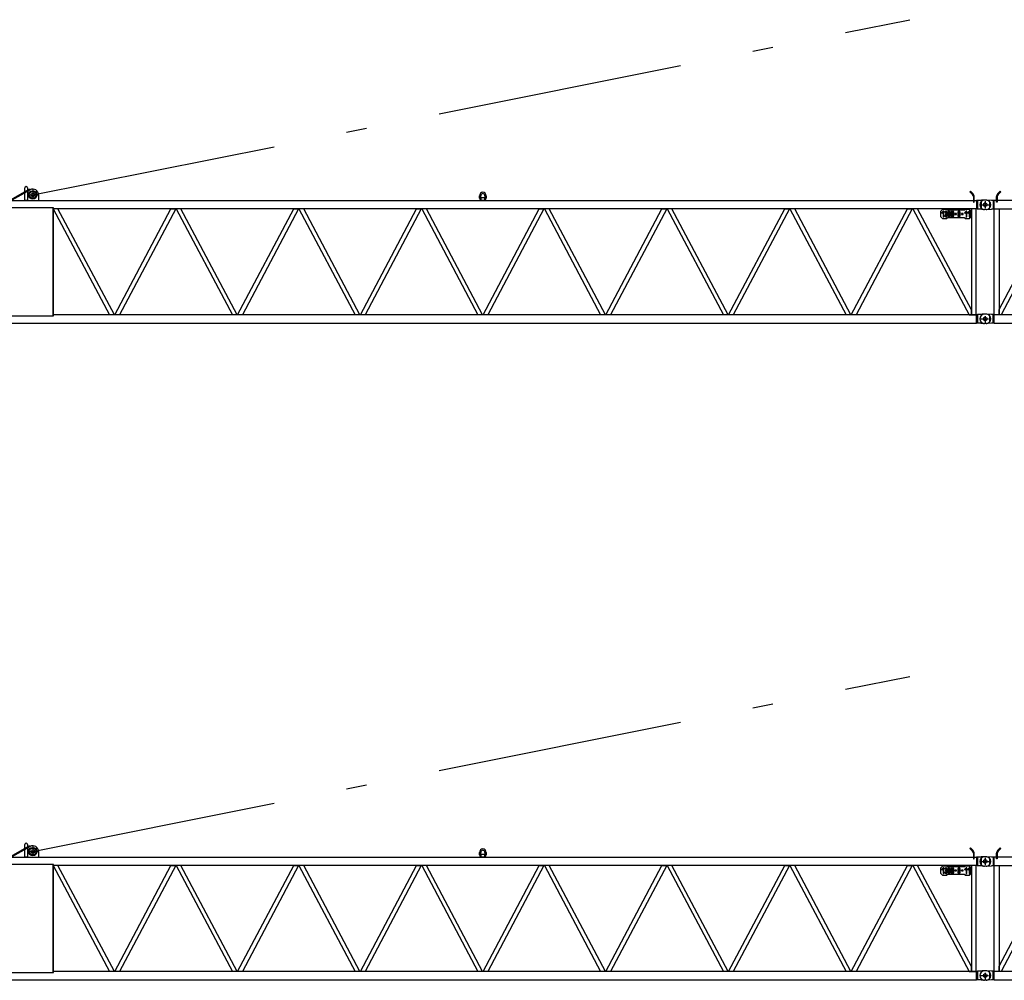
# Model space of a CAD drawing. Extents: x 12936 to 154086, y 9945 to 78013.
# Tile 19 of 64: x 37231 to 49232, y 41297 to 53000. Entities that reach past the tile are written whole.
import ezdxf

# ---------------------------------------------------------------- set-up
doc = ezdxf.new("R2010")
doc.units = 0
doc.header["$LTSCALE"] = 100
doc.header["$MEASUREMENT"] = 0
doc.linetypes.add('CENTER', pattern=[50.5, 30, -9, 2.5, -9])
doc.layers.get('0').update_dxf_attribs({"linetype": 'CONTINUOUS'})
doc.layers.add('1', color=7, linetype='CONTINUOUS')
doc.layers.add('16', color=7, linetype='CONTINUOUS')

# ---------------------------------------------------------------- blocks, each defined once
blk = doc.blocks.new('*G642642')
at = {"layer": '16', "color": 7, "linetype": 'CONTINUOUS'}
for p, q in [((49009.0045, 50803.013392), (48989.998, 50803.013392)), ((49019.965, 50802.519892), (49022.728, 50802.251392)), ((49009.0045, 50687.016892), (48989.998, 50687.016892)), ((49009.0045, 49297.012342), (48989.998, 49297.012342))]:
    blk.add_line(p, q, dxfattribs=at)
for centre, radius, start in [((49010.014, 50703.009892), 100.003051, 84.288887), ((49009.0045, 49355.011042), 58.007813, 80.731326)]:
    blk.add_arc(centre, radius, start, 90, dxfattribs=at)
blk = doc.blocks.new('*G643643')
at = {"layer": '16', "color": 7, "linetype": 'CONTINUOUS'}
for p, q in [((49149.067, 50879.166892), (49180.36, 50910.459892)), ((49187.4325, 50903.391892), (49156.135, 50872.094392)), ((49180.36, 50910.459892), (49187.4325, 50903.391892)), ((48948.004, 50783.937892), (48948.004, 50706.090892)), ((49010.017, 50803.013392), (48991.006, 50803.013392)), ((49095.064, 50797.011892), (49075.006, 50797.011892)), ((49095.064, 50797.011892), (49095.064, 50693.012392)), ((49109.6575, 50795.313892), (49095.064, 50797.011892)), ((60890.797, 50795.313892), (49109.6575, 50795.313892)), ((49109.6575, 50694.716392), (49109.6575, 50795.313892)), ((49135.009, 50775.162892), (49135.009, 50845.223392)), ((49145.0065, 50775.162892), (49135.009, 50775.162892)), ((49145.0065, 50845.223392), (49145.0065, 50775.162892)), ((49010.017, 50687.016892), (48991.006, 50687.016892)), ((49095.064, 50693.012392), (49075.006, 50693.012392)), ((49109.8555, 50694.212392), (49095.064, 50693.012392)), ((49109.6575, 50694.716392), (60890.797, 50694.716392)), ((49109.8555, 49405.813642), (49109.8555, 50694.212392)), ((49109.8555, 50694.212392), (49170.1555, 50694.212392)), ((49170.1555, 50694.212392), (49170.1555, 49405.813642)), ((49170.1555, 49467.890992), (49810.228, 50694.212392)), ((49867.756, 50694.212392), (49195.282, 49405.813642)), ((49170.1555, 49405.813642), (49170.1555, 49467.890992)), ((49010.017, 49413.014242), (48991.006, 49413.014242)), ((49075.006, 49407.012892), (49018.379301, 49412.584843)), ((49095.064, 49407.012892), (49075.006, 49407.012892)), ((49095.064, 49303.013542), (49095.064, 49407.012892)), ((49109.6575, 49405.314592), (49095.064, 49407.012892)), ((60890.797, 49405.314592), (49109.6575, 49405.314592)), ((49109.6575, 49304.716492), (49109.6575, 49405.314592)), ((49170.1555, 49405.813642), (49109.8555, 49405.813642)), ((49195.282, 49405.813642), (49170.1555, 49405.813642)), ((49010.017, 49297.016842), (48991.006, 49297.016842)), ((49075.006, 49303.013542), (49020.091081, 49297.525656)), ((49095.064, 49303.013542), (49075.006, 49303.013542)), ((49109.6575, 49304.716492), (49095.064, 49303.013542)), ((49109.6575, 49304.716492), (60890.797, 49304.716492))]:
    blk.add_line(p, q, dxfattribs=at)
at = {"layer": '16', "color": 7, "linetype": 'CENTER'}
for p, q in [((49000.006, 50715.566392), (49000.006, 50775.354892)), ((48969.244, 50745.014392), (49027.801, 50745.014392)), ((48970.7035, 49355.011042), (49029.367, 49355.011042)), ((49000.006, 49327.307092), (49000.006, 49384.536742))]:
    blk.add_line(p, q, dxfattribs=at)
at = {"layer": '16', "color": 7, "linetype": 'CONTINUOUS'}
for centre in [(49000.006, 50745.014392), (49000.006, 49355.011042)]:
    blk.add_circle(centre, 22.499085, dxfattribs=at)
for centre, radius, start, end in [((48991.006, 50745.014392), 57.998656, 90, 180), ((49183.0285, 50845.220392), 48.018276, 135.0114, 179.99475), ((49183.0105, 50845.223392), 38.004185, 135.00374, 179.99886), ((48991.006, 50745.014392), 57.998656, 180, -90), ((49010.017, 50787.014392), 99.998473, -90, -84.21808), ((48991.006, 49355.011042), 58.003234, 90, 180), ((48991.006, 49355.011042), 57.998656, 180, -90), ((49010.017, 49397.015392), 99.998473, -90, -84.21808)]:
    blk.add_arc(centre, radius, start, end, dxfattribs=at)
blk = doc.blocks.new('*G641641')
at = {"color": 7, "linetype": 'CONTINUOUS'}
for name in ['*G643643', '*G642642']:
    blk.add_blockref(name, (0, 0), dxfattribs=at)
blk = doc.blocks.new('*G640640')
at = {"layer": '16', "color": 7, "linetype": 'CONTINUOUS'}
for p, q in [((49075.006, 50797.011892), (49018.888846, 50802.618362)), ((49020.091081, 50687.524656), (49075.006, 50693.012392))]:
    blk.add_line(p, q, dxfattribs=at)
at = {"color": 7, "linetype": 'CONTINUOUS'}
blk.add_blockref('*G641641', (0, 0), dxfattribs=at)
blk = doc.blocks.new('*G650650')
at = {"layer": '1', "color": 7, "linetype": 'CONTINUOUS'}
for p, q in [((37118.833, 50804.525542), (37354.8505, 50937.542542)), ((37140.1135, 50804.978542), (37359.763, 50928.835042)), ((37295.0125, 50795.813542), (37295.0125, 50950.904542)), ((37325.005, 50950.904542), (37325.005, 50795.813542)), ((37354.8505, 50937.542542), (37359.763, 50928.835042)), ((48819.652, 50910.460042), (48812.5795, 50903.387542)), ((48812.5795, 50903.387542), (48843.877, 50872.096042)), ((48850.9495, 50879.168542), (48819.652, 50910.460042)), ((37105.7995, 50795.813542), (48894.2125, 50795.813542)), ((37325.005, 50795.813542), (37295.0125, 50795.813542)), ((37460.4985, 50865.938542), (37460.4985, 50804.978542)), ((42834.5065, 50824.487542), (42834.5065, 50855.735542)), ((42851.008, 50824.487542), (42851.008, 50855.735542)), ((42853.009, 50828.735542), (42853.009, 50822.446042)), ((42853.009, 50822.446042), (42853.009, 50803.985542)), ((42853.009, 50803.985542), (42853.009, 50800.739542)), ((42853.009, 50800.739542), (42899.005, 50800.739542)), ((42897.0085, 50830.736542), (42855.01, 50830.736542)), ((42899.005, 50822.446042), (42899.005, 50828.735542)), ((42899.005, 50803.985542), (42899.005, 50822.446042)), ((42899.005, 50800.739542), (42899.005, 50803.985542)), ((42901.006, 50855.735542), (42901.006, 50824.487542)), ((42917.5075, 50855.735542), (42917.5075, 50824.487542)), ((48855.0055, 50845.225042), (48855.01, 50775.164542)), ((48855.01, 50775.164542), (48865.0075, 50775.164542)), ((48865.0075, 50775.164542), (48865.0075, 50845.225042)), ((48904.9465, 50797.018042), (48894.2125, 50795.813542)), ((48894.2125, 50795.813542), (48894.2125, 50694.212542)), ((48925.006, 50797.018042), (48904.9465, 50797.018042)), ((48904.9465, 50797.018042), (48904.9465, 50693.014042)), ((48933.2455, 50797.850542), (48925.006, 50797.018042)), ((48940.879, 50798.620042), (48933.2455, 50797.850542)), ((48947.905, 50799.328042), (48940.879, 50798.620042)), ((48954.322, 50799.971542), (48947.905, 50799.328042)), ((48960.133, 50800.553542), (48954.322, 50799.971542)), ((48965.3335, 50801.072542), (48960.133, 50800.553542)), ((48969.9265, 50801.528542), (48965.3335, 50801.072542)), ((48973.909, 50801.921542), (48969.9265, 50801.528542)), ((48977.284, 50802.253042), (48973.909, 50801.921542)), ((48980.047, 50802.520042), (48977.284, 50802.253042)), ((49009.006, 50803.015042), (48989.9995, 50803.015042)), ((49052.008, 50783.935042), (49052.008, 50706.088042)), ((37640.005, 50707.268542), (37099.5055, 50707.268542)), ((37670.158, 50694.212542), (37638.247, 50694.212542)), ((37638.247, 50694.212542), (38326.939, 49405.814542)), ((37645.009, 50707.268542), (37640.005, 50707.268542)), ((37640.005, 49392.758542), (37640.005, 50707.268542)), ((37645.009, 49392.758542), (37645.009, 50707.268542)), ((48894.2125, 50694.212542), (37645.009, 50694.212542)), ((37696.0765, 50694.212542), (37670.158, 50694.212542)), ((38384.7685, 49405.814542), (37696.0765, 50694.212542)), ((38391.109, 49405.814542), (39075.163, 50694.212542)), ((39132.9055, 50694.212542), (38448.8515, 49405.814542)), ((39075.163, 50694.212542), (39132.9055, 50694.212542)), ((39196.8505, 50694.212542), (39139.108, 50694.212542)), ((39139.108, 50694.212542), (39823.1635, 49405.814542)), ((39880.9045, 49405.814542), (39196.8505, 50694.212542)), ((39887.1085, 49405.814542), (40571.167, 50694.212542)), ((40628.905, 50694.212542), (39944.8495, 49405.814542)), ((40571.167, 50694.212542), (40628.905, 50694.212542)), ((40692.85, 50694.212542), (40635.1075, 50694.212542)), ((40635.1075, 50694.212542), (41319.1615, 49405.814542)), ((41376.9085, 49405.814542), (40692.85, 50694.212542)), ((41383.1065, 49405.814542), (42067.1665, 50694.212542)), ((42124.9045, 50694.212542), (41440.849, 49405.814542)), ((42067.1665, 50694.212542), (42124.9045, 50694.212542)), ((42188.8495, 50694.212542), (42131.107, 50694.212542)), ((42131.107, 50694.212542), (42815.161, 49405.814542)), ((42872.908, 49405.814542), (42188.8495, 50694.212542)), ((42879.106, 49405.814542), (43563.1645, 50694.212542)), ((43620.907, 50694.212542), (42936.8485, 49405.814542)), ((43563.1645, 50694.212542), (43620.907, 50694.212542)), ((43684.8475, 50694.212542), (43627.1095, 50694.212542)), ((43627.1095, 50694.212542), (44311.165, 49405.814542)), ((44368.9075, 49405.814542), (43684.8475, 50694.212542)), ((44375.11, 49405.814542), (45059.164, 50694.212542)), ((45116.9065, 50694.212542), (44432.8525, 49405.814542)), ((45059.164, 50694.212542), (45116.9065, 50694.212542)), ((45180.8515, 50694.212542), (45123.109, 50694.212542)), ((45123.109, 50694.212542), (45807.1645, 49405.814542)), ((45864.907, 49405.814542), (45180.8515, 50694.212542)), ((45871.1095, 49405.814542), (46555.1635, 50694.212542)), ((46612.906, 50694.212542), (45928.852, 49405.814542)), ((46555.1635, 50694.212542), (46612.906, 50694.212542)), ((46676.851, 50694.212542), (46619.1085, 50694.212542)), ((46619.1085, 50694.212542), (47303.1625, 49405.814542)), ((47360.905, 49405.814542), (46676.851, 50694.212542)), ((47367.1075, 49405.814542), (48051.163, 50694.212542)), ((48108.9055, 50694.212542), (47424.85, 49405.814542)), ((48051.163, 50694.212542), (48108.9055, 50694.212542)), ((48115.2445, 50694.212542), (48803.9365, 49405.814542)), ((48173.074, 50694.212542), (48115.2445, 50694.212542)), ((48829.855, 49465.511542), (48173.074, 50694.212542)), ((48479.854, 50688.610042), (48454.855, 50663.611042)), ((48454.855, 50663.611042), (48454.855, 50603.612542)), ((48484.8565, 50668.610542), (48464.857, 50648.611042)), ((48464.857, 50648.611042), (48471.9295, 50641.543042)), ((48471.9295, 50641.543042), (48484.8565, 50654.470042)), ((48529.855, 50688.610042), (48479.854, 50688.610042)), ((48494.86, 50668.610542), (48484.8565, 50668.610542)), ((48484.8565, 50654.470042), (48484.8565, 50598.613042)), ((48494.86, 50598.613042), (48494.86, 50668.610542)), ((48504.8575, 50653.609042), (48514.8595, 50653.609042)), ((48512.8585, 50660.612542), (48517.3585, 50657.939542)), ((48517.3585, 50657.939542), (48517.3585, 50668.400542)), ((48522.3565, 50668.400542), (48522.3565, 50657.939542)), ((48524.857, 50653.609042), (48524.857, 50643.611542)), ((48539.8525, 50678.612542), (48529.855, 50688.610042)), ((48534.859, 50643.611542), (48534.859, 50653.609042)), ((48744.862, 50678.612542), (48539.8525, 50678.612542)), ((48544.8565, 50653.609042), (48544.8565, 50613.610042)), ((48554.8585, 50613.610042), (48554.8585, 50653.609042)), ((48557.3575, 50657.939542), (48557.3575, 50668.400542)), ((48562.357, 50668.400542), (48562.357, 50657.939542)), ((48564.856, 50653.609042), (48564.856, 50613.610042)), ((48574.858, 50613.610042), (48574.858, 50653.609042)), ((48584.8555, 50653.609042), (48584.8555, 50638.613542)), ((48594.8755, 50654.155042), (48594.922, 50654.702542)), ((48594.8905, 50653.609042), (48594.8755, 50654.155042)), ((48594.8905, 50638.613542), (48594.8905, 50653.609042)), ((48594.922, 50654.702542), (48595.0285, 50655.247042)), ((48595.0285, 50655.247042), (48595.195, 50655.781042)), ((48595.195, 50655.781042), (48595.4215, 50656.298542)), ((48595.4215, 50656.298542), (48595.7065, 50656.792042)), ((48595.7065, 50656.792042), (48596.0455, 50657.254042)), ((48596.0455, 50657.254042), (48596.4355, 50657.681542)), ((48596.4355, 50657.681542), (48596.875, 50658.065542)), ((48596.875, 50658.065542), (48597.3565, 50658.401542)), ((48597.3565, 50658.401542), (48597.3565, 50668.400542)), ((48602.356, 50668.400542), (48602.356, 50657.939542)), ((48604.855, 50653.609042), (48604.855, 50638.613542)), ((48614.857, 50613.610042), (48614.857, 50653.609042)), ((48664.8595, 50653.609042), (48664.8595, 50643.611542)), ((48674.857, 50643.611542), (48674.857, 50653.609042)), ((48677.86, 50658.196042), (48677.86, 50668.468042)), ((48681.8605, 50668.487542), (48681.8605, 50658.196042)), ((48684.859, 50653.609042), (48684.859, 50643.611542)), ((48694.8565, 50643.611542), (48694.8565, 50653.609042)), ((48764.857, 50668.610542), (48744.8575, 50648.611042)), ((48744.8575, 50648.611042), (48751.93, 50641.543042)), ((48754.8595, 50688.610042), (48744.862, 50678.612542)), ((48751.93, 50641.543042), (48764.857, 50654.470042)), ((48804.8575, 50688.610042), (48754.8595, 50688.610042)), ((48774.8545, 50668.610542), (48764.857, 50668.610542)), ((48764.857, 50654.470042), (48764.857, 50598.613042)), ((48774.8545, 50598.613042), (48774.8545, 50668.610542)), ((48804.8575, 50668.610542), (48784.8565, 50648.611042)), ((48784.8565, 50648.611042), (48791.929, 50641.543042)), ((48791.929, 50641.543042), (48804.8575, 50654.470042)), ((48829.855, 50663.611042), (48804.8575, 50688.610042)), ((48814.8595, 50668.610542), (48804.8575, 50668.610542)), ((48804.8575, 50654.470042), (48804.8575, 50598.613042)), ((48814.8595, 50598.613042), (48814.8595, 50668.610542)), ((48829.855, 50694.212542), (48829.855, 49405.814542)), ((48890.1565, 50694.212542), (48829.855, 50694.212542)), ((48829.855, 50603.612542), (48829.855, 50663.611042)), ((48890.1565, 49405.814542), (48890.1565, 50694.212542)), ((48904.9465, 50693.014042), (48894.2125, 50694.212542)), ((48925.006, 50693.014042), (48904.9465, 50693.014042)), ((48933.2455, 50692.199542), (48925.006, 50693.014042)), ((48940.879, 50691.443542), (48933.2455, 50692.199542)), ((48947.905, 50690.746042), (48940.879, 50691.443542)), ((48954.322, 50690.108542), (48947.905, 50690.746042)), ((48960.133, 50689.528042), (48954.322, 50690.108542)), ((48965.3335, 50689.007542), (48960.133, 50689.528042)), ((48969.9265, 50688.545542), (48965.3335, 50689.007542)), ((48973.909, 50688.142042), (48969.9265, 50688.545542)), ((48977.284, 50687.797042), (48973.909, 50688.142042)), ((48980.047, 50687.512042), (48977.284, 50687.797042)), ((49009.006, 50687.017042), (48989.9995, 50687.017042)), ((48454.855, 50603.612542), (48479.854, 50578.613542)), ((48479.854, 50578.613542), (48529.855, 50578.613542)), ((48489.856, 50603.612542), (48484.8565, 50598.613042)), ((48484.8565, 50598.613042), (48494.86, 50598.613042)), ((48514.8595, 50613.610042), (48504.8575, 50613.610042)), ((48512.8585, 50606.611042), (48517.3585, 50598.820042)), ((48519.8575, 50638.613542), (48514.891, 50638.613542)), ((48514.891, 50638.613542), (48514.891, 50628.611542)), ((48514.891, 50628.611542), (48519.8575, 50628.611542)), ((48517.3585, 50598.820042), (48517.3585, 50609.279542)), ((48522.3565, 50609.279542), (48522.3565, 50598.820042)), ((48526.8565, 50606.611042), (48522.3565, 50598.820042)), ((48524.857, 50623.612042), (48524.857, 50613.610042)), ((48529.855, 50578.613542), (48539.8525, 50588.611042)), ((48534.859, 50613.610042), (48534.859, 50623.612042)), ((48539.8525, 50588.611042), (48744.862, 50588.611042)), ((48552.8575, 50606.611042), (48557.3575, 50598.820042)), ((48557.3575, 50598.820042), (48557.3575, 50609.279542)), ((48562.357, 50609.279542), (48562.357, 50598.820042)), ((48566.857, 50606.611042), (48562.357, 50598.820042)), ((48594.8575, 50613.610042), (48584.8555, 50613.610042)), ((48592.858, 50631.614542), (48597.3565, 50623.828042)), ((48592.858, 50606.611042), (48597.3565, 50598.820042)), ((48597.3565, 50623.828042), (48597.3565, 50634.301042)), ((48597.3565, 50598.820042), (48597.3565, 50609.279542)), ((48602.356, 50634.265042), (48602.356, 50623.813042)), ((48602.356, 50609.279542), (48602.356, 50598.820042)), ((48606.856, 50606.611042), (48602.356, 50598.820042)), ((48604.855, 50623.612042), (48604.855, 50618.614042)), ((48604.855, 50618.614042), (48604.855, 50613.610042)), ((48649.858, 50638.613542), (48629.8585, 50638.613542)), ((48629.8585, 50638.613542), (48629.8585, 50628.611542)), ((48639.856, 50633.609542), (48629.8585, 50628.611542)), ((48629.8585, 50628.611542), (48649.858, 50628.611542)), ((48649.858, 50628.611542), (48649.858, 50638.613542)), ((48664.8595, 50623.612042), (48664.8595, 50613.610042)), ((48672.856, 50606.611042), (48677.86, 50598.746542)), ((48674.857, 50613.610042), (48674.857, 50623.612042)), ((48677.86, 50628.194542), (48677.86, 50639.029042)), ((48677.86, 50598.746542), (48677.86, 50609.027542)), ((48681.8605, 50639.029042), (48681.8605, 50628.194542)), ((48681.8605, 50609.032042), (48681.8605, 50598.746542)), ((48686.8585, 50606.611042), (48681.8605, 50598.746542)), ((48684.859, 50623.612042), (48684.859, 50613.610042)), ((48694.8565, 50613.610042), (48694.8565, 50623.612042)), ((48729.8575, 50638.613542), (48709.8565, 50638.613542)), ((48709.8565, 50638.613542), (48709.8565, 50628.611542)), ((48719.86, 50633.609542), (48709.8565, 50628.611542)), ((48709.8565, 50628.611542), (48729.8575, 50628.611542)), ((48729.8575, 50628.611542), (48729.8575, 50638.613542)), ((48744.862, 50588.611042), (48754.8595, 50578.613542)), ((48754.8595, 50578.613542), (48804.8575, 50578.613542)), ((48769.8565, 50603.612542), (48764.857, 50598.613042)), ((48764.857, 50598.613042), (48774.8545, 50598.613042)), ((48809.8555, 50603.612542), (48804.8575, 50598.613042)), ((48804.8575, 50578.613542), (48829.855, 50603.612542)), ((48804.8575, 50598.613042), (48814.8595, 50598.613042)), ((48829.855, 49405.814542), (48829.855, 49465.511542)), ((37099.5055, 49392.758542), (37640.005, 49392.758542)), ((37640.005, 49392.758542), (37645.009, 49392.758542)), ((48893.3065, 49405.814542), (37645.009, 49405.814542)), ((48803.9365, 49405.814542), (48829.855, 49405.814542)), ((48829.855, 49405.814542), (48890.1565, 49405.814542)), ((48904.9465, 49407.013042), (48893.3065, 49405.814542)), ((48893.3065, 49304.213542), (48893.3065, 49405.814542)), ((48925.006, 49407.013042), (48904.9465, 49407.013042)), ((48904.9465, 49407.013042), (48904.9465, 49303.010542)), ((48924.286, 49406.668042), (48926.5075, 49407.046042)), ((48933.2455, 49407.845542), (48925.006, 49407.013042)), ((48940.879, 49408.615042), (48933.2455, 49407.845542)), ((48947.905, 49409.321542), (48940.879, 49408.615042)), ((48954.322, 49409.965042), (48947.905, 49409.321542)), ((48960.133, 49410.547042), (48954.322, 49409.965042)), ((48965.3335, 49411.066042), (48960.133, 49410.547042)), ((48969.9265, 49411.523542), (48965.3335, 49411.066042)), ((48973.909, 49411.916542), (48969.9265, 49411.523542)), ((48977.284, 49412.248042), (48973.909, 49411.916542)), ((48980.047, 49412.516542), (48977.284, 49412.248042)), ((49009.006, 49413.010042), (48989.9995, 49413.010042)), ((49052.008, 49393.931542), (49052.008, 49316.083042)), ((37106.7115, 49304.213542), (48893.3065, 49304.213542)), ((48904.9465, 49303.010542), (48893.3065, 49304.213542)), ((48925.006, 49303.010542), (48904.9465, 49303.010542)), ((48933.2455, 49302.194542), (48925.006, 49303.010542)), ((48940.879, 49301.438542), (48933.2455, 49302.194542)), ((48947.905, 49300.741042), (48940.879, 49301.438542)), ((48954.322, 49300.102042), (48947.905, 49300.741042)), ((48960.133, 49299.521542), (48954.322, 49300.102042)), ((48965.3335, 49299.001042), (48960.133, 49299.521542)), ((48969.9265, 49298.539042), (48965.3335, 49299.001042)), ((48973.909, 49298.135542), (48969.9265, 49298.539042)), ((48977.284, 49297.792042), (48973.909, 49298.135542)), ((48980.047, 49297.507042), (48977.284, 49297.792042)), ((49009.006, 49297.013542), (48989.9995, 49297.013542))]:
    blk.add_line(p, q, dxfattribs=at)
at = {"layer": '1', "color": 7, "linetype": 'CENTER'}
for p, q in [((37390.0075, 50926.023919), (37390.0075, 50815.01293)), ((37325.005, 50865.815542), (37450.184751, 50865.815542)), ((49000.006, 50787.620872), (49000.006, 50703.309842)), ((48930.480148, 50745.016042), (49052.008, 50745.016042)), ((48944.912625, 49355.011042), (49038.876087, 49355.011042)), ((49000.006, 49388.153793), (49000.006, 49310.737356))]:
    blk.add_line(p, q, dxfattribs=at)
at = {"layer": '1', "color": 7, "linetype": 'CONTINUOUS'}
for centre, radius in [((37390.0075, 50865.815542), 50.802612), ((37390.0075, 50865.815542), 50.798034), ((37390.0075, 50865.815542), 41.999817), ((37390.0075, 50865.815542), 22.499085), ((49000.006, 50745.016042), 22.494507), ((49000.006, 49355.011042), 22.494507)]:
    blk.add_circle(centre, radius, dxfattribs=at)
for centre, radius, start, end in [((37310.008, 50950.904542), 14.996338, 0, 180), ((37390.4965, 50865.938542), 70.00122, 0, 116.04228), ((42876.007, 50855.735542), 41.500854, 0, 180), ((37480.498, 50804.978542), 19.999695, 180, -152.72523), ((42856.0075, 50824.487542), 21.501159, 180, -98.01624), ((42876.007, 50855.735542), 24.998473, 0, 180), ((42856.0075, 50824.487542), 4.998779, 180, -126.84891), ((42855.01, 50828.735542), 2.000427, 90, 180), ((42897.0085, 50828.735542), 1.99585, 0, 90), ((42896.0065, 50824.487542), 21.50068, -81.98587, -0.00211), ((42896.002, 50824.487542), 5.002442, -53.11047, -0.00134), ((48817.0015, 50845.225042), 38.00354, 0, 44.995121), ((48816.988, 50845.220542), 48.01941, 0, 44.982952), ((48989.9995, 50703.011542), 100.003051, 90, 95.711113), ((49009.006, 50745.016042), 58.007813, 0, 90), ((48519.8575, 50653.609042), 15.000041, 99.589623, 179.99794), ((48519.8575, 50653.609042), 4.99997, 119.9906, 179.99847), ((48519.8575, 50643.611542), 4.998779, -90, 0), ((48519.922, 50653.609042), 4.934692, 0, 60.647995), ((48519.8575, 50653.609042), 15.000915, 0, 80.408318), ((48519.922, 50643.611542), 14.949725, -33.89044, -0.00088), ((48559.8565, 50653.609042), 15.000041, 99.589623, 179.99794), ((48559.8565, 50653.609042), 4.99997, 119.9906, 179.99847), ((48559.8565, 50653.609042), 4.998779, 0, 60.007877), ((48559.8565, 50653.609042), 15.000915, 0, 80.408318), ((48599.8615, 50653.609042), 15.000804, 99.606865, 179.99796), ((48599.92, 50653.609042), 4.934692, 0, 60.647995), ((48599.92, 50653.609042), 14.936829, 0, 80.649864), ((48679.855, 50643.611542), 14.996338, 180, -146.23718), ((48679.9195, 50653.609042), 15.001116, 97.890633, 179.99789), ((48679.924, 50643.611542), 5.067444, 180, -114.25391), ((48679.9195, 50653.609042), 5.028121, 114.18326, 179.99832), ((48679.9195, 50653.609042), 4.93927, 0, 67.064163), ((48679.8595, 50653.609042), 14.996338, 0, 82.34185), ((48679.924, 50643.611542), 4.974545, -67.0939, -0.00171), ((48679.8595, 50643.611542), 14.999161, -33.7637, -0.00088), ((48989.9995, 50787.011542), 99.995954, -95.7095, -89.99786), ((49009.006, 50745.016042), 57.998656, -90, 0), ((48519.8575, 50613.610042), 15.000915, 180, -99.59167), ((48519.8575, 50613.610042), 4.998779, 180, -119.99213), ((48519.8575, 50623.612042), 4.998779, 0, 90), ((48519.8575, 50613.610042), 15.000041, -80.41037, -0.00204), ((48519.8575, 50613.610042), 4.99997, -60.0094, -0.00153), ((48534.826, 50633.609542), 3.000085, 146.26057, -146.2623), ((48519.8575, 50623.612042), 15.000915, 0, 33.738563), ((48559.8565, 50613.610042), 15.000915, 180, -99.59167), ((48559.8565, 50613.610042), 4.998779, 180, -119.99213), ((48559.8565, 50613.610042), 15.000041, -80.41037, -0.00204), ((48559.8565, 50613.610042), 4.99997, -60.0094, -0.00153), ((48599.893, 50638.613542), 15.037536, 180, -99.73251), ((48599.857, 50613.610042), 15.000915, 180, -99.59167), ((48599.857, 50613.610042), 4.998779, 180, -119.99213), ((48599.884, 50638.613542), 4.994202, 180, -120.36975), ((48599.893, 50638.613542), 15.003013, -80.55411, -70.94226), ((48599.857, 50613.610042), 15.000041, -80.41037, -0.00204), ((48599.857, 50638.613542), 5.015837, -60.11395, -0.00153), ((48599.857, 50613.610042), 4.99997, -60.0094, -0.00153), ((48599.857, 50623.612042), 4.998779, 0, 9.479559), ((48679.855, 50623.612042), 14.996617, 146.25085, 179.99913), ((48679.855, 50613.610042), 14.996338, 180, -97.6478), ((48664.891, 50633.609542), 3.000085, -33.73944, 33.73767), ((48679.855, 50613.610042), 4.998779, 180, -113.53622), ((48679.855, 50623.612042), 4.99801, 113.53454, 179.99832), ((48679.855, 50613.610042), 14.998208, -82.31961, -0.00208), ((48679.855, 50613.610042), 4.99748, -66.34827, -0.00168), ((48679.855, 50623.612042), 5.003357, 0, 66.367615), ((48694.8235, 50633.609542), 3.000085, 146.26057, -146.2623), ((48679.855, 50623.612042), 15.000915, 0, 33.738563), ((48989.9995, 49313.008042), 100.003051, 90, 95.711113), ((49009.006, 49355.011042), 58.007813, 0, 90), ((49009.006, 49355.011042), 57.998656, -90, 0), ((48989.9995, 49397.006542), 99.995954, -95.7095, -89.99786)]:
    blk.add_arc(centre, radius, start, end, dxfattribs=at)
blk = doc.blocks.new('*G691691')
at = {"layer": '16', "color": 7, "linetype": 'CONTINUOUS'}
for p, q in [((49009.0045, 42803.003964), (48989.998, 42803.003964)), ((49019.965, 42802.510464), (49022.728, 42802.241964)), ((49009.0045, 42687.007464), (48989.998, 42687.007464)), ((49009.0045, 41297.002914), (48989.998, 41297.002914))]:
    blk.add_line(p, q, dxfattribs=at)
for centre, radius, start in [((49010.014, 42703.000464), 100.003051, 84.288887), ((49009.0045, 41355.001614), 58.007813, 80.731326)]:
    blk.add_arc(centre, radius, start, 90, dxfattribs=at)
blk = doc.blocks.new('*G692692')
at = {"layer": '16', "color": 7, "linetype": 'CONTINUOUS'}
for p, q in [((49135.009, 42775.153464), (49135.009, 42845.213964)), ((49145.0065, 42845.213964), (49145.0065, 42775.153464)), ((49149.067, 42879.157464), (49180.36, 42910.450464)), ((49187.4325, 42903.382464), (49156.135, 42872.084964)), ((49180.36, 42910.450464), (49187.4325, 42903.382464)), ((48948.004, 42783.928464), (48948.004, 42706.081464)), ((49010.017, 42803.003964), (48991.006, 42803.003964)), ((49095.064, 42797.002464), (49075.006, 42797.002464)), ((49095.064, 42797.002464), (49095.064, 42693.002964)), ((49109.6575, 42795.304464), (49095.064, 42797.002464)), ((60890.797, 42795.304464), (49109.6575, 42795.304464)), ((49109.6575, 42694.706964), (49109.6575, 42795.304464)), ((49145.0065, 42775.153464), (49135.009, 42775.153464)), ((49010.017, 42687.007464), (48991.006, 42687.007464)), ((49095.064, 42693.002964), (49075.006, 42693.002964)), ((49109.8555, 42694.202964), (49095.064, 42693.002964)), ((49109.6575, 42694.706964), (60890.797, 42694.706964)), ((49109.8555, 41405.804214), (49109.8555, 42694.202964)), ((49109.8555, 42694.202964), (49170.1555, 42694.202964)), ((49170.1555, 42694.202964), (49170.1555, 41405.804214)), ((49170.1555, 41467.881564), (49810.228, 42694.202964)), ((49867.756, 42694.202964), (49195.282, 41405.804214)), ((49010.017, 41413.004814), (48991.006, 41413.004814)), ((49075.006, 41407.003464), (49018.379301, 41412.575416)), ((49095.064, 41407.003464), (49075.006, 41407.003464)), ((49095.064, 41303.004114), (49095.064, 41407.003464)), ((49109.6575, 41405.305164), (49095.064, 41407.003464)), ((60890.797, 41405.305164), (49109.6575, 41405.305164)), ((49109.6575, 41304.707064), (49109.6575, 41405.305164)), ((49170.1555, 41405.804214), (49109.8555, 41405.804214)), ((49170.1555, 41405.804214), (49170.1555, 41467.881564)), ((49195.282, 41405.804214), (49170.1555, 41405.804214)), ((49010.017, 41297.007414), (48991.006, 41297.007414)), ((49075.006, 41303.004114), (49020.091081, 41297.516228)), ((49095.064, 41303.004114), (49075.006, 41303.004114)), ((49109.6575, 41304.707064), (49095.064, 41303.004114)), ((49109.6575, 41304.707064), (60890.797, 41304.707064))]:
    blk.add_line(p, q, dxfattribs=at)
at = {"layer": '16', "color": 7, "linetype": 'CENTER'}
for p, q in [((48969.244, 42745.004964), (49027.801, 42745.004964)), ((49000.006, 42715.556964), (49000.006, 42775.345464)), ((48970.7035, 41355.001614), (49029.367, 41355.001614)), ((49000.006, 41327.297664), (49000.006, 41384.527314))]:
    blk.add_line(p, q, dxfattribs=at)
at = {"layer": '16', "color": 7, "linetype": 'CONTINUOUS'}
for centre in [(49000.006, 42745.004964), (49000.006, 41355.001614)]:
    blk.add_circle(centre, 22.499085, dxfattribs=at)
for centre, radius, start, end in [((49183.0285, 42845.210964), 48.018276, 135.0114, 179.99475), ((49183.0105, 42845.213964), 38.004185, 135.00374, 179.99886), ((48991.006, 42745.004964), 57.998656, 90, 180), ((48991.006, 42745.004964), 57.998656, 180, -90), ((49010.017, 42787.004964), 99.998473, -90, -84.21808), ((48991.006, 41355.001614), 58.003234, 90, 180), ((48991.006, 41355.001614), 57.998656, 180, -90), ((49010.017, 41397.005964), 99.998473, -90, -84.21808)]:
    blk.add_arc(centre, radius, start, end, dxfattribs=at)
blk = doc.blocks.new('*G690690')
at = {"color": 7, "linetype": 'CONTINUOUS'}
for name in ['*G692692', '*G691691']:
    blk.add_blockref(name, (0, 0), dxfattribs=at)
blk = doc.blocks.new('*G689689')
at = {"layer": '16', "color": 7, "linetype": 'CONTINUOUS'}
for p, q in [((49075.006, 42797.002464), (49018.888846, 42802.608934)), ((49020.091081, 42687.515228), (49075.006, 42693.002964))]:
    blk.add_line(p, q, dxfattribs=at)
at = {"color": 7, "linetype": 'CONTINUOUS'}
blk.add_blockref('*G690690', (0, 0), dxfattribs=at)
blk = doc.blocks.new('*G699699')
at = {"layer": '1', "color": 7, "linetype": 'CONTINUOUS'}
for p, q in [((37118.833, 42804.516114), (37354.8505, 42937.533114)), ((37140.1135, 42804.969114), (37359.763, 42928.825614)), ((37295.0125, 42795.804114), (37295.0125, 42950.895114)), ((37325.005, 42950.895114), (37325.005, 42795.804114)), ((37354.8505, 42937.533114), (37359.763, 42928.825614)), ((37460.4985, 42865.929114), (37460.4985, 42804.969114)), ((42834.5065, 42824.478114), (42834.5065, 42855.726114)), ((42851.008, 42824.478114), (42851.008, 42855.726114)), ((42901.006, 42855.726114), (42901.006, 42824.478114)), ((42917.5075, 42855.726114), (42917.5075, 42824.478114)), ((48819.652, 42910.450614), (48812.5795, 42903.378114)), ((48812.5795, 42903.378114), (48843.877, 42872.086614)), ((48850.9495, 42879.159114), (48819.652, 42910.450614)), ((48855.0055, 42845.215614), (48855.01, 42775.155114)), ((48865.0075, 42775.155114), (48865.0075, 42845.215614)), ((37105.7995, 42795.804114), (48894.2125, 42795.804114)), ((37325.005, 42795.804114), (37295.0125, 42795.804114)), ((42853.009, 42828.726114), (42853.009, 42822.436614)), ((42853.009, 42822.436614), (42853.009, 42803.976114)), ((42853.009, 42803.976114), (42853.009, 42800.730114)), ((42853.009, 42800.730114), (42899.005, 42800.730114)), ((42897.0085, 42830.727114), (42855.01, 42830.727114)), ((42899.005, 42822.436614), (42899.005, 42828.726114)), ((42899.005, 42803.976114), (42899.005, 42822.436614)), ((42899.005, 42800.730114), (42899.005, 42803.976114)), ((48855.01, 42775.155114), (48865.0075, 42775.155114)), ((48904.9465, 42797.008614), (48894.2125, 42795.804114)), ((48894.2125, 42795.804114), (48894.2125, 42694.203114)), ((48925.006, 42797.008614), (48904.9465, 42797.008614)), ((48904.9465, 42797.008614), (48904.9465, 42693.004614)), ((48933.2455, 42797.841114), (48925.006, 42797.008614)), ((48940.879, 42798.610614), (48933.2455, 42797.841114)), ((48947.905, 42799.318614), (48940.879, 42798.610614)), ((48954.322, 42799.962114), (48947.905, 42799.318614)), ((48960.133, 42800.544114), (48954.322, 42799.962114)), ((48965.3335, 42801.063114), (48960.133, 42800.544114)), ((48969.9265, 42801.519114), (48965.3335, 42801.063114)), ((48973.909, 42801.912114), (48969.9265, 42801.519114)), ((48977.284, 42802.243614), (48973.909, 42801.912114)), ((48980.047, 42802.510614), (48977.284, 42802.243614)), ((49009.006, 42803.005614), (48989.9995, 42803.005614)), ((49052.008, 42783.925614), (49052.008, 42706.078614)), ((37640.005, 42707.259114), (37099.5055, 42707.259114)), ((37670.158, 42694.203114), (37638.247, 42694.203114)), ((37638.247, 42694.203114), (38326.939, 41405.805114)), ((37645.009, 42707.259114), (37640.005, 42707.259114)), ((37640.005, 41392.749114), (37640.005, 42707.259114)), ((37645.009, 41392.749114), (37645.009, 42707.259114)), ((48894.2125, 42694.203114), (37645.009, 42694.203114)), ((37696.0765, 42694.203114), (37670.158, 42694.203114)), ((38384.7685, 41405.805114), (37696.0765, 42694.203114)), ((38391.109, 41405.805114), (39075.163, 42694.203114)), ((39132.9055, 42694.203114), (38448.8515, 41405.805114)), ((39075.163, 42694.203114), (39132.9055, 42694.203114)), ((39196.8505, 42694.203114), (39139.108, 42694.203114)), ((39139.108, 42694.203114), (39823.1635, 41405.805114)), ((39880.9045, 41405.805114), (39196.8505, 42694.203114)), ((39887.1085, 41405.805114), (40571.167, 42694.203114)), ((40628.905, 42694.203114), (39944.8495, 41405.805114)), ((40571.167, 42694.203114), (40628.905, 42694.203114)), ((40692.85, 42694.203114), (40635.1075, 42694.203114)), ((40635.1075, 42694.203114), (41319.1615, 41405.805114)), ((41376.9085, 41405.805114), (40692.85, 42694.203114)), ((41383.1065, 41405.805114), (42067.1665, 42694.203114)), ((42124.9045, 42694.203114), (41440.849, 41405.805114)), ((42067.1665, 42694.203114), (42124.9045, 42694.203114)), ((42188.8495, 42694.203114), (42131.107, 42694.203114)), ((42131.107, 42694.203114), (42815.161, 41405.805114)), ((42872.908, 41405.805114), (42188.8495, 42694.203114)), ((42879.106, 41405.805114), (43563.1645, 42694.203114)), ((43620.907, 42694.203114), (42936.8485, 41405.805114)), ((43563.1645, 42694.203114), (43620.907, 42694.203114)), ((43684.8475, 42694.203114), (43627.1095, 42694.203114)), ((43627.1095, 42694.203114), (44311.165, 41405.805114)), ((44368.9075, 41405.805114), (43684.8475, 42694.203114)), ((44375.11, 41405.805114), (45059.164, 42694.203114)), ((45116.9065, 42694.203114), (44432.8525, 41405.805114)), ((45059.164, 42694.203114), (45116.9065, 42694.203114)), ((45180.8515, 42694.203114), (45123.109, 42694.203114)), ((45123.109, 42694.203114), (45807.1645, 41405.805114)), ((45864.907, 41405.805114), (45180.8515, 42694.203114)), ((45871.1095, 41405.805114), (46555.1635, 42694.203114)), ((46612.906, 42694.203114), (45928.852, 41405.805114)), ((46555.1635, 42694.203114), (46612.906, 42694.203114)), ((46676.851, 42694.203114), (46619.1085, 42694.203114)), ((46619.1085, 42694.203114), (47303.1625, 41405.805114)), ((47360.905, 41405.805114), (46676.851, 42694.203114)), ((47367.1075, 41405.805114), (48051.163, 42694.203114)), ((48108.9055, 42694.203114), (47424.85, 41405.805114)), ((48051.163, 42694.203114), (48108.9055, 42694.203114)), ((48115.2445, 42694.203114), (48803.9365, 41405.805114)), ((48173.074, 42694.203114), (48115.2445, 42694.203114)), ((48829.855, 41465.502114), (48173.074, 42694.203114)), ((48479.854, 42688.600614), (48454.855, 42663.601614)), ((48454.855, 42663.601614), (48454.855, 42603.603114)), ((48454.855, 42603.603114), (48479.854, 42578.604114)), ((48484.8565, 42668.601114), (48464.857, 42648.601614)), ((48464.857, 42648.601614), (48471.9295, 42641.533614)), ((48471.9295, 42641.533614), (48484.8565, 42654.460614)), ((48529.855, 42688.600614), (48479.854, 42688.600614)), ((48494.86, 42668.601114), (48484.8565, 42668.601114)), ((48484.8565, 42654.460614), (48484.8565, 42598.603614)), ((48489.856, 42603.603114), (48484.8565, 42598.603614)), ((48494.86, 42598.603614), (48494.86, 42668.601114)), ((48504.8575, 42653.599614), (48514.8595, 42653.599614)), ((48514.8595, 42613.600614), (48504.8575, 42613.600614)), ((48512.8585, 42660.603114), (48517.3585, 42657.930114)), ((48512.8585, 42606.601614), (48517.3585, 42598.810614)), ((48519.8575, 42638.604114), (48514.891, 42638.604114)), ((48514.891, 42638.604114), (48514.891, 42628.602114)), ((48514.891, 42628.602114), (48519.8575, 42628.602114)), ((48517.3585, 42657.930114), (48517.3585, 42668.391114)), ((48517.3585, 42598.810614), (48517.3585, 42609.270114)), ((48522.3565, 42668.391114), (48522.3565, 42657.930114)), ((48522.3565, 42609.270114), (48522.3565, 42598.810614)), ((48526.8565, 42606.601614), (48522.3565, 42598.810614)), ((48524.857, 42653.599614), (48524.857, 42643.602114)), ((48524.857, 42623.602614), (48524.857, 42613.600614)), ((48539.8525, 42678.603114), (48529.855, 42688.600614)), ((48534.859, 42643.602114), (48534.859, 42653.599614)), ((48534.859, 42613.600614), (48534.859, 42623.602614)), ((48744.862, 42678.603114), (48539.8525, 42678.603114)), ((48544.8565, 42653.599614), (48544.8565, 42613.600614)), ((48552.8575, 42606.601614), (48557.3575, 42598.810614)), ((48554.8585, 42613.600614), (48554.8585, 42653.599614)), ((48557.3575, 42657.930114), (48557.3575, 42668.391114)), ((48557.3575, 42598.810614), (48557.3575, 42609.270114)), ((48562.357, 42668.391114), (48562.357, 42657.930114)), ((48562.357, 42609.270114), (48562.357, 42598.810614)), ((48566.857, 42606.601614), (48562.357, 42598.810614)), ((48564.856, 42653.599614), (48564.856, 42613.600614)), ((48574.858, 42613.600614), (48574.858, 42653.599614)), ((48584.8555, 42653.599614), (48584.8555, 42638.604114)), ((48594.8575, 42613.600614), (48584.8555, 42613.600614)), ((48592.858, 42631.605114), (48597.3565, 42623.818614)), ((48592.858, 42606.601614), (48597.3565, 42598.810614)), ((48594.8755, 42654.145614), (48594.922, 42654.693114)), ((48594.8905, 42653.599614), (48594.8755, 42654.145614)), ((48594.8905, 42638.604114), (48594.8905, 42653.599614)), ((48594.922, 42654.693114), (48595.0285, 42655.237614)), ((48595.0285, 42655.237614), (48595.195, 42655.771614)), ((48595.195, 42655.771614), (48595.4215, 42656.289114)), ((48595.4215, 42656.289114), (48595.7065, 42656.782614)), ((48595.7065, 42656.782614), (48596.0455, 42657.244614)), ((48596.0455, 42657.244614), (48596.4355, 42657.672114)), ((48596.4355, 42657.672114), (48596.875, 42658.056114)), ((48596.875, 42658.056114), (48597.3565, 42658.392114)), ((48597.3565, 42658.392114), (48597.3565, 42668.391114)), ((48597.3565, 42623.818614), (48597.3565, 42634.291614)), ((48597.3565, 42598.810614), (48597.3565, 42609.270114)), ((48602.356, 42668.391114), (48602.356, 42657.930114)), ((48602.356, 42634.255614), (48602.356, 42623.803614)), ((48602.356, 42609.270114), (48602.356, 42598.810614)), ((48606.856, 42606.601614), (48602.356, 42598.810614)), ((48604.855, 42653.599614), (48604.855, 42638.604114)), ((48604.855, 42623.602614), (48604.855, 42618.604614)), ((48604.855, 42618.604614), (48604.855, 42613.600614)), ((48614.857, 42613.600614), (48614.857, 42653.599614)), ((48649.858, 42638.604114), (48629.8585, 42638.604114)), ((48629.8585, 42638.604114), (48629.8585, 42628.602114)), ((48639.856, 42633.600114), (48629.8585, 42628.602114)), ((48629.8585, 42628.602114), (48649.858, 42628.602114)), ((48649.858, 42628.602114), (48649.858, 42638.604114)), ((48664.8595, 42653.599614), (48664.8595, 42643.602114)), ((48664.8595, 42623.602614), (48664.8595, 42613.600614)), ((48672.856, 42606.601614), (48677.86, 42598.737114)), ((48674.857, 42643.602114), (48674.857, 42653.599614)), ((48674.857, 42613.600614), (48674.857, 42623.602614)), ((48677.86, 42658.186614), (48677.86, 42668.458614)), ((48677.86, 42628.185114), (48677.86, 42639.019614)), ((48677.86, 42598.737114), (48677.86, 42609.018114)), ((48681.8605, 42668.478114), (48681.8605, 42658.186614)), ((48681.8605, 42639.019614), (48681.8605, 42628.185114)), ((48681.8605, 42609.022614), (48681.8605, 42598.737114)), ((48686.8585, 42606.601614), (48681.8605, 42598.737114)), ((48684.859, 42653.599614), (48684.859, 42643.602114)), ((48684.859, 42623.602614), (48684.859, 42613.600614)), ((48694.8565, 42643.602114), (48694.8565, 42653.599614)), ((48694.8565, 42613.600614), (48694.8565, 42623.602614)), ((48729.8575, 42638.604114), (48709.8565, 42638.604114)), ((48709.8565, 42638.604114), (48709.8565, 42628.602114)), ((48719.86, 42633.600114), (48709.8565, 42628.602114)), ((48709.8565, 42628.602114), (48729.8575, 42628.602114)), ((48729.8575, 42628.602114), (48729.8575, 42638.604114)), ((48764.857, 42668.601114), (48744.8575, 42648.601614)), ((48744.8575, 42648.601614), (48751.93, 42641.533614)), ((48754.8595, 42688.600614), (48744.862, 42678.603114)), ((48751.93, 42641.533614), (48764.857, 42654.460614)), ((48804.8575, 42688.600614), (48754.8595, 42688.600614)), ((48774.8545, 42668.601114), (48764.857, 42668.601114)), ((48764.857, 42654.460614), (48764.857, 42598.603614)), ((48769.8565, 42603.603114), (48764.857, 42598.603614)), ((48774.8545, 42598.603614), (48774.8545, 42668.601114)), ((48804.8575, 42668.601114), (48784.8565, 42648.601614)), ((48784.8565, 42648.601614), (48791.929, 42641.533614)), ((48791.929, 42641.533614), (48804.8575, 42654.460614)), ((48829.855, 42663.601614), (48804.8575, 42688.600614)), ((48814.8595, 42668.601114), (48804.8575, 42668.601114)), ((48804.8575, 42654.460614), (48804.8575, 42598.603614)), ((48809.8555, 42603.603114), (48804.8575, 42598.603614)), ((48804.8575, 42578.604114), (48829.855, 42603.603114)), ((48814.8595, 42598.603614), (48814.8595, 42668.601114)), ((48829.855, 42694.203114), (48829.855, 41405.805114)), ((48890.1565, 42694.203114), (48829.855, 42694.203114)), ((48829.855, 42603.603114), (48829.855, 42663.601614)), ((48890.1565, 41405.805114), (48890.1565, 42694.203114)), ((48904.9465, 42693.004614), (48894.2125, 42694.203114)), ((48925.006, 42693.004614), (48904.9465, 42693.004614)), ((48933.2455, 42692.190114), (48925.006, 42693.004614)), ((48940.879, 42691.434114), (48933.2455, 42692.190114)), ((48947.905, 42690.736614), (48940.879, 42691.434114)), ((48954.322, 42690.099114), (48947.905, 42690.736614)), ((48960.133, 42689.518614), (48954.322, 42690.099114)), ((48965.3335, 42688.998114), (48960.133, 42689.518614)), ((48969.9265, 42688.536114), (48965.3335, 42688.998114)), ((48973.909, 42688.132614), (48969.9265, 42688.536114)), ((48977.284, 42687.787614), (48973.909, 42688.132614)), ((48980.047, 42687.502614), (48977.284, 42687.787614)), ((49009.006, 42687.007614), (48989.9995, 42687.007614)), ((48479.854, 42578.604114), (48529.855, 42578.604114)), ((48484.8565, 42598.603614), (48494.86, 42598.603614)), ((48529.855, 42578.604114), (48539.8525, 42588.601614)), ((48539.8525, 42588.601614), (48744.862, 42588.601614)), ((48744.862, 42588.601614), (48754.8595, 42578.604114)), ((48754.8595, 42578.604114), (48804.8575, 42578.604114)), ((48764.857, 42598.603614), (48774.8545, 42598.603614)), ((48804.8575, 42598.603614), (48814.8595, 42598.603614)), ((48893.3065, 41405.805114), (37645.009, 41405.805114)), ((48803.9365, 41405.805114), (48829.855, 41405.805114)), ((48829.855, 41405.805114), (48829.855, 41465.502114)), ((48829.855, 41405.805114), (48890.1565, 41405.805114)), ((48904.9465, 41407.003614), (48893.3065, 41405.805114)), ((48893.3065, 41304.204114), (48893.3065, 41405.805114)), ((48925.006, 41407.003614), (48904.9465, 41407.003614)), ((48904.9465, 41407.003614), (48904.9465, 41303.001114)), ((48924.286, 41406.658614), (48926.5075, 41407.036614)), ((48933.2455, 41407.836114), (48925.006, 41407.003614)), ((48940.879, 41408.605614), (48933.2455, 41407.836114)), ((48947.905, 41409.312114), (48940.879, 41408.605614)), ((48954.322, 41409.955614), (48947.905, 41409.312114)), ((48960.133, 41410.537614), (48954.322, 41409.955614)), ((48965.3335, 41411.056614), (48960.133, 41410.537614)), ((48969.9265, 41411.514114), (48965.3335, 41411.056614)), ((48973.909, 41411.907114), (48969.9265, 41411.514114)), ((48977.284, 41412.238614), (48973.909, 41411.907114)), ((48980.047, 41412.507114), (48977.284, 41412.238614)), ((49009.006, 41413.000614), (48989.9995, 41413.000614)), ((37099.5055, 41392.749114), (37640.005, 41392.749114)), ((37106.7115, 41304.204114), (48893.3065, 41304.204114)), ((37640.005, 41392.749114), (37645.009, 41392.749114)), ((48904.9465, 41303.001114), (48893.3065, 41304.204114)), ((48925.006, 41303.001114), (48904.9465, 41303.001114)), ((48933.2455, 41302.185114), (48925.006, 41303.001114)), ((48940.879, 41301.429114), (48933.2455, 41302.185114)), ((48947.905, 41300.731614), (48940.879, 41301.429114)), ((48954.322, 41300.092614), (48947.905, 41300.731614)), ((48960.133, 41299.512114), (48954.322, 41300.092614)), ((48965.3335, 41298.991614), (48960.133, 41299.512114)), ((48969.9265, 41298.529614), (48965.3335, 41298.991614)), ((48973.909, 41298.126114), (48969.9265, 41298.529614)), ((48977.284, 41297.782614), (48973.909, 41298.126114)), ((48980.047, 41297.497614), (48977.284, 41297.782614)), ((49009.006, 41297.004114), (48989.9995, 41297.004114)), ((49052.008, 41393.922114), (49052.008, 41316.073614))]:
    blk.add_line(p, q, dxfattribs=at)
at = {"layer": '1', "color": 7, "linetype": 'CENTER'}
for p, q in [((37325.005, 42865.806114), (37450.184751, 42865.806114)), ((37390.0075, 42926.014491), (37390.0075, 42815.003502)), ((48930.480148, 42745.006614), (49052.008, 42745.006614)), ((49000.006, 42787.611445), (49000.006, 42703.300414)), ((48944.912625, 41355.001614), (49038.876087, 41355.001614)), ((49000.006, 41388.144365), (49000.006, 41310.727928))]:
    blk.add_line(p, q, dxfattribs=at)
at = {"layer": '1', "color": 7, "linetype": 'CONTINUOUS'}
for centre, radius in [((37390.0075, 42865.806114), 50.802612), ((37390.0075, 42865.806114), 50.798034), ((37390.0075, 42865.806114), 41.999817), ((37390.0075, 42865.806114), 22.499085), ((49000.006, 42745.006614), 22.494507), ((49000.006, 41355.001614), 22.494507)]:
    blk.add_circle(centre, radius, dxfattribs=at)
for centre, radius, start, end in [((37310.008, 42950.895114), 14.996338, 0, 180), ((37390.4965, 42865.929114), 70.00122, 0, 116.04228), ((42876.007, 42855.726114), 41.500854, 0, 180), ((42876.007, 42855.726114), 24.998473, 0, 180), ((48817.0015, 42845.215614), 38.00354, 0, 44.995121), ((48816.988, 42845.211114), 48.01941, 0, 44.982952), ((37480.498, 42804.969114), 19.999695, 180, -152.72523), ((42856.0075, 42824.478114), 21.501159, 180, -98.01624), ((42856.0075, 42824.478114), 4.998779, 180, -126.84891), ((42855.01, 42828.726114), 2.000427, 90, 180), ((42897.0085, 42828.726114), 1.99585, 0, 90), ((42896.0065, 42824.478114), 21.50068, -81.98587, -0.00211), ((42896.002, 42824.478114), 5.002442, -53.11047, -0.00134), ((48989.9995, 42703.002114), 100.003051, 90, 95.711113), ((49009.006, 42745.006614), 58.007813, 0, 90), ((49009.006, 42745.006614), 57.998656, -90, 0), ((48519.8575, 42613.600614), 15.000915, 180, -99.59167), ((48519.8575, 42653.599614), 15.000041, 99.589623, 179.99794), ((48519.8575, 42653.599614), 4.99997, 119.9906, 179.99847), ((48519.8575, 42613.600614), 4.998779, 180, -119.99213), ((48519.8575, 42643.602114), 4.998779, -90, 0), ((48519.8575, 42623.602614), 4.998779, 0, 90), ((48519.922, 42653.599614), 4.934692, 0, 60.647995), ((48519.8575, 42613.600614), 15.000041, -80.41037, -0.00204), ((48519.8575, 42613.600614), 4.99997, -60.0094, -0.00153), ((48519.8575, 42653.599614), 15.000915, 0, 80.408318), ((48534.826, 42633.600114), 3.000085, 146.26057, -146.2623), ((48519.922, 42643.602114), 14.949725, -33.89044, -0.00088), ((48519.8575, 42623.602614), 15.000915, 0, 33.738563), ((48559.8565, 42613.600614), 15.000915, 180, -99.59167), ((48559.8565, 42653.599614), 15.000041, 99.589623, 179.99794), ((48559.8565, 42653.599614), 4.99997, 119.9906, 179.99847), ((48559.8565, 42613.600614), 4.998779, 180, -119.99213), ((48559.8565, 42653.599614), 4.998779, 0, 60.007877), ((48559.8565, 42613.600614), 15.000041, -80.41037, -0.00204), ((48559.8565, 42613.600614), 4.99997, -60.0094, -0.00153), ((48559.8565, 42653.599614), 15.000915, 0, 80.408318), ((48599.893, 42638.604114), 15.037536, 180, -99.73251), ((48599.857, 42613.600614), 15.000915, 180, -99.59167), ((48599.8615, 42653.599614), 15.000804, 99.606865, 179.99796), ((48599.857, 42613.600614), 4.998779, 180, -119.99213), ((48599.884, 42638.604114), 4.994202, 180, -120.36975), ((48599.92, 42653.599614), 4.934692, 0, 60.647995), ((48599.92, 42653.599614), 14.936829, 0, 80.649864), ((48599.893, 42638.604114), 15.003013, -80.55411, -70.94226), ((48599.857, 42613.600614), 15.000041, -80.41037, -0.00204), ((48599.857, 42638.604114), 5.015837, -60.11395, -0.00153), ((48599.857, 42613.600614), 4.99997, -60.0094, -0.00153), ((48599.857, 42623.602614), 4.998779, 0, 9.479559), ((48679.855, 42623.602614), 14.996617, 146.25085, 179.99913), ((48679.855, 42643.602114), 14.996338, 180, -146.23718), ((48679.855, 42613.600614), 14.996338, 180, -97.6478), ((48679.9195, 42653.599614), 15.001116, 97.890633, 179.99789), ((48664.891, 42633.600114), 3.000085, -33.73944, 33.73767), ((48679.855, 42613.600614), 4.998779, 180, -113.53622), ((48679.924, 42643.602114), 5.067444, 180, -114.25391), ((48679.855, 42623.602614), 4.99801, 113.53454, 179.99832), ((48679.9195, 42653.599614), 5.028121, 114.18326, 179.99832), ((48679.9195, 42653.599614), 4.93927, 0, 67.064163), ((48679.8595, 42653.599614), 14.996338, 0, 82.34185), ((48679.855, 42613.600614), 14.998208, -82.31961, -0.00208), ((48679.855, 42613.600614), 4.99748, -66.34827, -0.00168), ((48679.924, 42643.602114), 4.974545, -67.0939, -0.00171), ((48679.855, 42623.602614), 5.003357, 0, 66.367615), ((48694.8235, 42633.600114), 3.000085, 146.26057, -146.2623), ((48679.8595, 42643.602114), 14.999161, -33.7637, -0.00088), ((48679.855, 42623.602614), 15.000915, 0, 33.738563), ((48989.9995, 42787.002114), 99.995954, -95.7095, -89.99786), ((48989.9995, 41312.998614), 100.003051, 90, 95.711113), ((49009.006, 41355.001614), 58.007813, 0, 90), ((48989.9995, 41396.997114), 99.995954, -95.7095, -89.99786), ((49009.006, 41355.001614), 57.998656, -90, 0)]:
    blk.add_arc(centre, radius, start, end, dxfattribs=at)

msp = doc.modelspace()

# ---------------------------------------------------------------- linework, layer by layer
at = {"layer": '1', "color": 7, "linetype": 'CENTER'}
for p, q in [((37390.0075, 50865.815542), (48080, 53000.009428)), ((37390.0075, 42865.806114), (48080, 45000))]:
    msp.add_line(p, q, dxfattribs=at)

# ---------------------------------------------------------------- block references
at = {"color": 7, "linetype": 'CONTINUOUS'}
for name in ['*G650650', '*G640640', '*G699699', '*G689689']:
    msp.add_blockref(name, (0, 0), dxfattribs=at)

doc.saveas('drawing.dxf')
